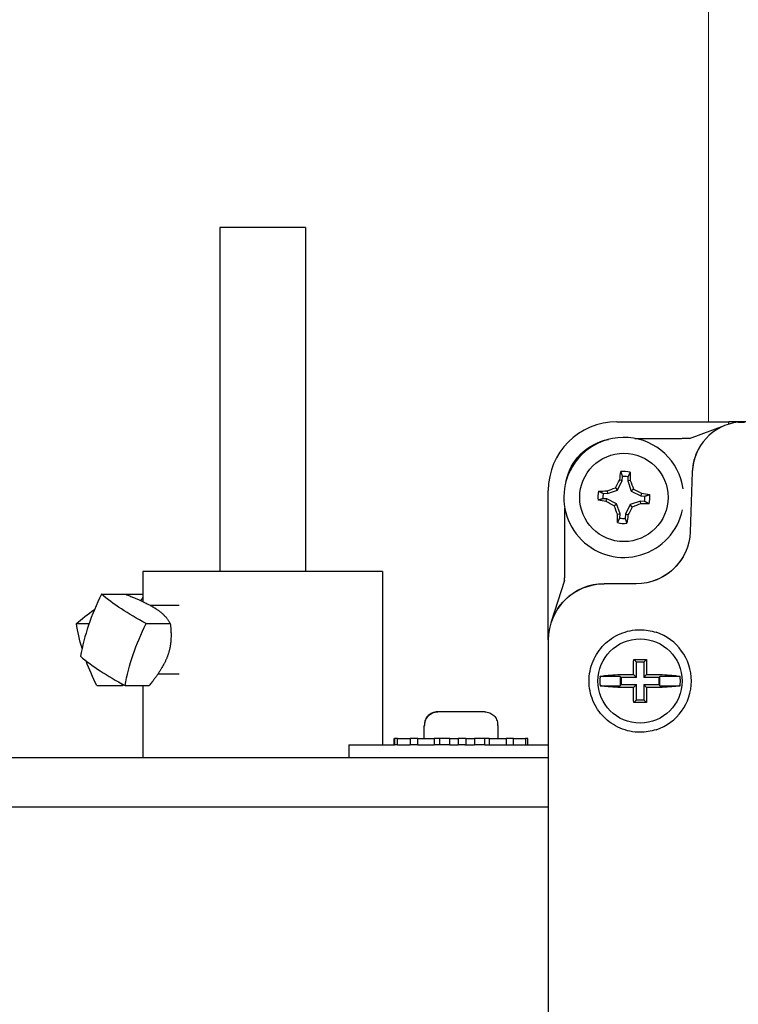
# Model space of a CAD drawing. Extents: x 1 to 669, y 0 to 417.
# Tile 65 of 256: x 110.93 to 113.55, y 267.82 to 271.41. Entities that reach past the tile are written whole.
import ezdxf

# ---------------------------------------------------------------- set-up
doc = ezdxf.new("R2010")
doc.units = 0
doc.header["$LTSCALE"] = 12
doc.header["$MEASUREMENT"] = 0
doc.layers.get('0').update_dxf_attribs({"linetype": 'CONTINUOUS'})
doc.layers.add('X', color=1, linetype='CONTINUOUS')

# ---------------------------------------------------------------- blocks, each defined once
blk = doc.blocks.new('GASTRAIN')
at = {"layer": 'X', "lineweight": 0}
blk.add_line((84.1737, 286.24), (84.1737, 283.5596), dxfattribs=at)

msp = doc.modelspace()

# ---------------------------------------------------------------- linework, layer by layer
at = {"layer": 'X'}
for p, q in [((111.712, 270.65126), (111.66434, 270.65126)), ((111.66434, 270.65126), (111.66434, 269.39756)), ((111.97684, 270.65126), (111.712, 270.65126)), ((111.97684, 270.65126), (111.97684, 269.39756)), ((113.11194, 269.94278), (113.52054, 269.94278)), ((113.3765, 269.88222), (113.50493, 269.92897)), ((113.57433, 269.94282), (113.52054, 269.94282)), ((113.52054, 269.93451), (113.52054, 269.94282)), ((114.12178, 269.94278), (113.55485, 269.94278)), ((113.55485, 269.94278), (113.55485, 269.94161)), ((113.17733, 269.88229), (113.32572, 269.88229)), ((113.13174, 269.72873), (113.13274, 269.74374)), ((113.15246, 269.74242), (113.15146, 269.72741)), ((113.38707, 269.76047), (113.37944, 269.54215)), ((113.38708, 269.76078), (113.38707, 269.76047)), ((113.1069, 269.70222), (113.11439, 269.69365)), ((113.11439, 269.69365), (113.13174, 269.72873)), ((113.12249, 269.73122), (113.13174, 269.72873)), ((113.16096, 269.72865), (113.15146, 269.72741)), ((113.15146, 269.72741), (113.16399, 269.69034)), ((112.86194, 269.14758), (112.86194, 269.69278)), ((113.06231, 269.68212), (113.07731, 269.68112)), ((113.07607, 269.69063), (113.07731, 269.68112)), ((113.07731, 269.68112), (113.11439, 269.69365)), ((113.17255, 269.69783), (113.16399, 269.69034)), ((113.16399, 269.69034), (113.19906, 269.67298)), ((113.20156, 269.68224), (113.19906, 269.67298)), ((113.19906, 269.67298), (113.21407, 269.67198)), ((112.92243, 269.41695), (112.92243, 269.62739)), ((113.07599, 269.66141), (113.06099, 269.66241)), ((113.0735, 269.65215), (113.07599, 269.66141)), ((113.11107, 269.64405), (113.07599, 269.66141)), ((113.10251, 269.63656), (113.11107, 269.64405)), ((113.1236, 269.60698), (113.11107, 269.64405)), ((113.16067, 269.64074), (113.14332, 269.60566)), ((113.19774, 269.65327), (113.16067, 269.64074)), ((113.16816, 269.63217), (113.16067, 269.64074)), ((113.19898, 269.64376), (113.19774, 269.65327)), ((113.21275, 269.65226), (113.19774, 269.65327)), ((113.1141, 269.60574), (113.1236, 269.60698)), ((113.1226, 269.59197), (113.1236, 269.60698)), ((113.14332, 269.60566), (113.14231, 269.59065)), ((113.15257, 269.60317), (113.14332, 269.60566)), ((112.25809, 269.39756), (111.38309, 269.39756)), ((111.38309, 269.39756), (111.38309, 269.28742)), ((112.25809, 269.39756), (112.25809, 268.76536)), ((112.87313, 269.21436), (112.92225, 269.36525)), ((113.06659, 269.35223), (113.06577, 269.35223)), ((113.18278, 269.35223), (113.06659, 269.35223)), ((111.23304, 269.31398), (111.32117, 269.31398)), ((111.32117, 269.31398), (111.38309, 269.31398)), ((111.51655, 269.27256), (111.41259, 269.27256)), ((111.14134, 269.20717), (111.18774, 269.20717)), ((111.39558, 269.20717), (111.48371, 269.20717)), ((112.86194, 269.14758), (112.86194, 265.46155)), ((113.17335, 269.07626), (113.18331, 269.0663)), ((113.20986, 269.0663), (113.18331, 269.0663)), ((113.18331, 269.01118), (113.18331, 269.0663)), ((113.20986, 269.0663), (113.21982, 269.07626)), ((113.20986, 269.0663), (113.20986, 269.01118)), ((111.51655, 269.02256), (111.43778, 269.02256)), ((113.14678, 269.02153), (113.17296, 269.02153)), ((113.17296, 269.02153), (113.17296, 269.0477)), ((113.17296, 269.02153), (113.18331, 269.01118)), ((113.20986, 269.01118), (113.22021, 269.02153)), ((113.22021, 269.0477), (113.22021, 269.02153)), ((113.22021, 269.02153), (113.24638, 269.02153)), ((113.12446, 269.0149), (113.05063, 269.0149)), ((113.12819, 269.01118), (113.12446, 269.0149)), ((113.12446, 269.0149), (113.12446, 268.9809)), ((113.12446, 268.9809), (113.12819, 268.98463)), ((113.18331, 269.01118), (113.12819, 269.01118)), ((113.12819, 269.01118), (113.12819, 268.98463)), ((113.12819, 268.98463), (113.18331, 268.98463)), ((113.18331, 268.98463), (113.17296, 268.97428)), ((113.18331, 268.92951), (113.18331, 268.98463)), ((113.26498, 269.01118), (113.20986, 269.01118)), ((113.20986, 268.98463), (113.20986, 268.92951)), ((113.22021, 268.97428), (113.20986, 268.98463)), ((113.20986, 268.98463), (113.26498, 268.98463)), ((113.2687, 269.0149), (113.26498, 269.01118)), ((113.26498, 269.01118), (113.26498, 268.98463)), ((113.26498, 268.98463), (113.2687, 268.9809)), ((113.2687, 268.9809), (113.2687, 269.0149)), ((113.34254, 269.0149), (113.2687, 269.0149)), ((111.21556, 268.98114), (111.30676, 268.98114)), ((111.31878, 268.98114), (111.40691, 268.98114)), ((111.38309, 268.98114), (111.38309, 268.71756)), ((113.05063, 268.9809), (113.12446, 268.9809)), ((113.17296, 268.97428), (113.14678, 268.97428)), ((113.17296, 268.9481), (113.17296, 268.97428)), ((113.22021, 268.97428), (113.22021, 268.9481)), ((113.24638, 268.97428), (113.22021, 268.97428)), ((113.2687, 268.9809), (113.34254, 268.9809)), ((113.18331, 268.92951), (113.17335, 268.91955)), ((113.18331, 268.92951), (113.20986, 268.92951)), ((113.21982, 268.91955), (113.20986, 268.92951)), ((112.45867, 268.88536), (112.45785, 268.88536)), ((112.63005, 268.88536), (112.45867, 268.88536)), ((112.41071, 268.83936), (112.41071, 268.83536)), ((112.41153, 268.83536), (112.41153, 268.83936)), ((112.67719, 268.83936), (112.67719, 268.83536)), ((112.40895, 268.83536), (112.40897, 268.83536)), ((112.40895, 268.78836), (112.40895, 268.83536)), ((112.40897, 268.83536), (112.41153, 268.83536)), ((112.67719, 268.83536), (112.67895, 268.83536)), ((112.67895, 268.78836), (112.67895, 268.83536)), ((112.29989, 268.76536), (112.29989, 268.78836)), ((112.29989, 268.78836), (112.30143, 268.78836)), ((112.31202, 268.78836), (112.30143, 268.78836)), ((112.30143, 268.78836), (112.30143, 268.76536)), ((112.31202, 268.76536), (112.31202, 268.78836)), ((112.31202, 268.78836), (112.35864, 268.78836)), ((112.3863, 268.78836), (112.35864, 268.78836)), ((112.35864, 268.78836), (112.35864, 268.76536)), ((112.3863, 268.76536), (112.3863, 268.78836)), ((112.3863, 268.78836), (112.44636, 268.78836)), ((112.4655, 268.78836), (112.44636, 268.78836)), ((112.44636, 268.78836), (112.44636, 268.76536)), ((112.50282, 268.78836), (112.4655, 268.78836)), ((112.4655, 268.78836), (112.4655, 268.76536)), ((112.50282, 268.76536), (112.50282, 268.78836)), ((112.50282, 268.78836), (112.53309, 268.78836)), ((112.56081, 268.78836), (112.53309, 268.78836)), ((112.53309, 268.78836), (112.53309, 268.76536)), ((112.56081, 268.78836), (112.59338, 268.78836)), ((112.56081, 268.78836), (112.56081, 268.76536)), ((112.63036, 268.78836), (112.59338, 268.78836)), ((112.59338, 268.78836), (112.59338, 268.76536)), ((112.63036, 268.76536), (112.63036, 268.78836)), ((112.6465, 268.78836), (112.63036, 268.78836)), ((112.6465, 268.78836), (112.70802, 268.78836)), ((112.6465, 268.78836), (112.6465, 268.76536)), ((112.73474, 268.78836), (112.70802, 268.78836)), ((112.70802, 268.78836), (112.70802, 268.76536)), ((112.73474, 268.76536), (112.73474, 268.78836)), ((112.73474, 268.78836), (112.77869, 268.78836)), ((112.788, 268.78836), (112.77869, 268.78836)), ((112.77869, 268.78836), (112.77869, 268.76536)), ((112.788, 268.76536), (112.788, 268.78836)), ((112.13449, 268.76536), (112.29989, 268.76536)), ((112.13449, 268.76536), (112.13449, 268.71756)), ((112.29989, 268.76536), (112.30143, 268.76536)), ((112.31202, 268.76536), (112.30143, 268.76536)), ((112.31202, 268.76536), (112.35864, 268.76536)), ((112.3863, 268.76536), (112.35864, 268.76536)), ((112.3863, 268.76536), (112.44636, 268.76536)), ((112.4655, 268.76536), (112.44636, 268.76536)), ((112.50282, 268.76536), (112.4655, 268.76536)), ((112.50282, 268.76536), (112.53309, 268.76536)), ((112.55788, 268.76536), (112.53309, 268.76536)), ((112.55788, 268.76536), (112.56271, 268.76536)), ((112.56271, 268.76536), (112.59338, 268.76536)), ((112.63036, 268.76536), (112.59338, 268.76536)), ((112.63036, 268.76536), (112.86194, 268.76536)), ((112.86194, 268.71756), (107.69609, 268.71756)), ((112.86194, 268.53826), (105.45309, 268.53826))]:
    msp.add_line(p, q, dxfattribs=at)
for centre, radius in [((113.13753, 269.66719), 0.161), ((113.19658, 268.9979), 0.15354)]:
    msp.add_circle(centre, radius, dxfattribs=at)
for centre, radius, start, end in [((113.11194, 269.69278), 0.25, 90, 180), ((113.13753, 269.66719), 0.21875, 8.05558, 163.76718), ((113.13753, 269.66719), 0.0948, 76.01264, 96.33837), ((113.13753, 269.66719), 0.07669, 78.77392, 93.57708), ((113.13753, 269.66719), 0.21875, 163.76718, 347.94442), ((113.13753, 269.66719), 0.0948, 166.01264, 186.33837), ((113.13753, 269.66719), 0.07669, 168.77392, 183.57708), ((113.13753, 269.66719), 0.07669, 348.77392, 3.57708), ((113.13753, 269.66719), 0.0948, 346.01264, 6.33837), ((113.13753, 269.66719), 0.07669, 258.77392, 273.57708), ((113.13753, 269.66719), 0.0948, 256.01264, 276.33837), ((113.19658, 268.9979), 0.18701, 0, 71.59152), ((113.19658, 268.9979), 0.14694, 173.35605, 186.64395), ((113.19658, 268.9979), 0.18701, 288.40848, 0), ((113.19658, 268.9979), 0.14694, 360, 6.64395), ((113.19658, 268.9979), 0.14694, 353.35605, 360)]:
    msp.add_arc(centre, radius, start, end, dxfattribs=at)
for centre, major_axis, ratio, start_param, end_param in [((113.57599, 269.75374), (0.13136, -0.13603), 0.9993381, 2.4853686, 3.9092067), ((113.576, 269.75464), (-0.18493, -0.03939), 0.9948313, -0.6859771, -0.2435833), ((113.06673, 269.14744), (-0.14486, 0.14486), 0.999315, -0.7850555, 0.7850555), ((111.60762, 269.20096), (-0.33349, -0.5075), 0.6283242, -1.3865548, -0.9719113), ((111.65048, 269.03454), (0.57499, -0.19536), 0.2968927, -2.4962679, -2.0816243)]:
    msp.add_ellipse(centre, major_axis=major_axis, ratio=ratio, start_param=start_param, end_param=end_param, dxfattribs=at)
at = {"layer": 'X', "extrusion": (2.22628e-16, -2.95823e-31, -1)}
msp.add_ellipse((113.1194, 269.68532), major_axis=(0.13936, -0.13936), ratio=0.9987828, start_param=2.5484679, end_param=3.7347114, dxfattribs=at)
at = {"layer": 'X', "extrusion": (7.95144e-17, 3.08313e-17, -1)}
for centre, major_axis in [((113.14757, 269.66652), (0.01203, 0.17991)), ((113.12749, 269.66787), (-0.01203, -0.17991))]:
    msp.add_ellipse(centre, major_axis=major_axis, ratio=0.1736482, start_param=-1.2145844, end_param=-1.0268805, dxfattribs=at)
at = {"layer": 'X', "extrusion": (0, 0, -1)}
for centre, major_axis in [((113.12749, 269.66787), (-0.01203, -0.17991)), ((113.14757, 269.66652), (0.01203, 0.17991))]:
    msp.add_ellipse(centre, major_axis=major_axis, ratio=0.1736482, start_param=-2.1147121, end_param=-1.9270083, dxfattribs=at)
at = {"layer": 'X', "extrusion": (7.51023e-17, 3.54767e-16, -1)}
for centre, major_axis in [((113.13373, 269.67842), (0.17072, 0.0577)), ((113.14132, 269.65597), (-0.17072, -0.0577))]:
    msp.add_ellipse(centre, major_axis=major_axis, ratio=0.1736482, start_param=-1.8560885, end_param=-1.6697683, dxfattribs=at)
at = {"layer": 'X', "extrusion": (9.15473e-17, 6.15832e-17, -1)}
msp.add_ellipse((113.12693, 269.67244), major_axis=(0.07991, 0.16152), ratio=0.1737524, start_param=-1.4718201, end_param=-1.2855012, dxfattribs=at)
at = {"layer": 'X', "extrusion": (1.41836e-16, -3.0067e-17, -1)}
msp.add_ellipse((113.14874, 269.67098), major_axis=(0.0577, -0.17072), ratio=0.1737519, start_param=-1.8560914, end_param=-1.6697726, dxfattribs=at)
at = {"layer": 'X', "extrusion": (1.90904e-16, -3.13222e-16, -1)}
for centre, major_axis in [((113.13686, 269.65715), (0.17991, -0.01203)), ((113.1382, 269.67724), (-0.17991, 0.01203))]:
    msp.add_ellipse(centre, major_axis=major_axis, ratio=0.1736482, start_param=-2.1147121, end_param=-1.9270083, dxfattribs=at)
at = {"layer": 'X', "extrusion": (1.23137e-16, -1.83153e-16, -1)}
for centre, major_axis in [((113.14278, 269.67781), (0.16152, -0.07991)), ((113.13227, 269.65657), (-0.16152, 0.07991))]:
    msp.add_ellipse(centre, major_axis=major_axis, ratio=0.1736482, start_param=-1.4718244, end_param=-1.2855042, dxfattribs=at)
at = {"layer": 'X', "extrusion": (2.6313e-16, 4.27787e-16, -1)}
for centre, major_axis in [((113.13686, 269.65715), (0.17991, -0.01203)), ((113.1382, 269.67724), (-0.17991, 0.01203))]:
    msp.add_ellipse(centre, major_axis=major_axis, ratio=0.1736482, start_param=-1.2145844, end_param=-1.0268805, dxfattribs=at)
at = {"layer": 'X', "extrusion": (1.41834e-16, -3.00676e-17, -1)}
msp.add_ellipse((113.12632, 269.66341), major_axis=(-0.0577, 0.17072), ratio=0.173754, start_param=-1.8560915, end_param=-1.6697726, dxfattribs=at)
at = {"layer": 'X', "extrusion": (9.15471e-17, 6.15834e-17, -1)}
msp.add_ellipse((113.14813, 269.66195), major_axis=(-0.07991, -0.16152), ratio=0.1737535, start_param=-1.47182, end_param=-1.2855012, dxfattribs=at)
at = {"layer": 'X', "extrusion": (2.22628e-16, -9.86076e-31, -1)}
msp.add_ellipse((113.18265, 269.54915), major_axis=(0.13683, -0.1417), ratio=0.9993381, start_param=-0.767614, end_param=0.767614, dxfattribs=at)
at = {"layer": 'X', "extrusion": (2.22628e-16, 4.85642e-30, -1)}
msp.add_ellipse((113.18286, 269.54894), major_axis=(0.14152, 0.13666), ratio=0.999707, start_param=1.0249269, end_param=2.1166657, dxfattribs=at)
at = {"layer": 'X', "extrusion": (2.22628e-16, -7.82698e-31, -1)}
msp.add_ellipse((113.06527, 269.14786), major_axis=(-0.04541, -0.19933), ratio=0.9943396, start_param=1.8901414, end_param=2.9188066, dxfattribs=at)
at = {"layer": 'X', "extrusion": (3.11596e-16, 1.43503e-16, -1)}
msp.add_ellipse((111.72729, 269.26058), major_axis=(-0.57499, 0.19536), ratio=0.2968927, start_param=-1.0599683, end_param=-0.6453248, dxfattribs=at)
at = {"layer": 'X', "extrusion": (2.22636e-16, -2.99655e-17, -1)}
msp.add_ellipse((111.6472, 269.26058), major_axis=(0.57696, 0.18945), ratio=0.3072036, start_param=-2.5302289, end_param=-2.330958, dxfattribs=at)
at = {"layer": 'X', "extrusion": (2.51399e-16, 2.36745e-17, -1)}
msp.add_ellipse((111.60577, 269.09415), major_axis=(-0.34145, 0.50218), ratio=0.6501456, start_param=-1.1131635, end_param=-0.947243, dxfattribs=at)
at = {"layer": 'X', "extrusion": (2.57444e-16, -4.58507e-17, -1)}
msp.add_ellipse((111.77015, 269.09415), major_axis=(0.33349, 0.5075), ratio=0.6283242, start_param=-2.1696814, end_param=-1.7550379, dxfattribs=at)
at = {"layer": 'X', "extrusion": (2.74971e-16, 3.29761e-17, -1)}
msp.add_ellipse((111.60577, 269.09415), major_axis=(-0.34145, 0.50218), ratio=0.6501456, start_param=-1.3618866, end_param=-1.1965897, dxfattribs=at)
at = {"layer": 'X'}
for points in [[(113.55485, 269.94161), (113.5612, 269.94171), (113.56877, 269.94166), (113.57748, 269.94112)], [(113.17296, 269.0477), (113.17296, 269.05671), (113.1731, 269.06684), (113.17335, 269.07626)], [(113.21982, 269.07626), (113.22007, 269.06684), (113.22021, 269.05671), (113.22021, 269.0477)], [(113.17335, 268.91955), (113.1731, 268.92897), (113.17296, 268.93909), (113.17296, 268.9481)], [(113.22021, 268.9481), (113.22021, 268.93909), (113.22007, 268.92897), (113.21982, 268.91955)]]:
    msp.add_open_spline(points, degree=3, dxfattribs=at)
for points, knots in [([(113.32572, 269.88229), (113.3286, 269.88229), (113.33158, 269.8823), (113.33469, 269.88232), (113.33741, 269.88234), (113.34022, 269.88237), (113.34309, 269.88241), (113.3435, 269.88241), (113.34396, 269.88242), (113.34433, 269.88242), (113.34948, 269.8825), (113.35402, 269.88259), (113.35814, 269.88271), (113.35873, 269.88272), (113.35935, 269.88274), (113.35988, 269.88275), (113.36086, 269.88278), (113.36184, 269.88281), (113.36284, 269.88284), (113.3661, 269.88294), (113.36944, 269.88306), (113.37288, 269.8832), (113.37314, 269.88321), (113.37318, 269.88321), (113.37329, 269.88321), (113.3736, 269.88323), (113.3741, 269.88326), (113.37478, 269.8833), (113.3749, 269.88331), (113.37507, 269.88332), (113.37517, 269.88333), (113.37525, 269.88334), (113.37534, 269.88334), (113.37543, 269.88335), (113.37606, 269.88339), (113.37675, 269.88342), (113.37748, 269.88345), (113.3776, 269.88345), (113.37777, 269.88346), (113.37784, 269.88346), (113.37829, 269.88348), (113.37905, 269.8835), (113.38009, 269.88353)], [0.00006057, 0.00006057, 0.00006057, 0.00006057, 0.125, 0.125, 0.125, 0.234375, 0.234375, 0.234375, 0.25, 0.25, 0.25, 0.46875, 0.46875, 0.46875, 0.5, 0.5, 0.5, 0.55763848, 0.55763848, 0.55763848, 0.74609375, 0.74609375, 0.74609375, 0.76074219, 0.76074219, 0.76074219, 0.8046875, 0.8046875, 0.8046875, 0.8125, 0.8125, 0.8125, 0.81937176, 0.81937176, 0.81937176, 0.8671875, 0.8671875, 0.8671875, 0.875, 0.875, 0.875, 0.92374914, 0.92374914, 0.92374914, 0.92374914]), ([(112.9212, 269.36205), (112.92125, 269.36303), (112.92129, 269.36393), (112.92132, 269.36475), (112.92137, 269.36572), (112.9214, 269.36658), (112.92144, 269.36735), (112.92147, 269.36809), (112.92149, 269.36874), (112.92151, 269.3693), (112.92152, 269.36957), (112.92155, 269.37033), (112.92158, 269.37089), (112.92162, 269.37214), (112.92166, 269.37331), (112.9217, 269.3744), (112.92172, 269.3749), (112.92173, 269.37533), (112.92175, 269.37585), (112.9218, 269.37737), (112.92186, 269.37897), (112.92191, 269.38067), (112.92193, 269.38133), (112.92195, 269.38195), (112.92197, 269.38268), (112.92208, 269.38664), (112.92217, 269.39069), (112.92224, 269.39486), (112.92227, 269.39625), (112.92229, 269.39759), (112.92231, 269.39906), (112.92239, 269.40496), (112.92243, 269.41092), (112.92243, 269.41695)], [0.07241602, 0.07241602, 0.07241602, 0.07241602, 0.125, 0.125, 0.125, 0.18650269, 0.18650269, 0.18650269, 0.24609375, 0.24609375, 0.24609375, 0.27605021, 0.27605021, 0.27605021, 0.34375, 0.34375, 0.34375, 0.375, 0.375, 0.375, 0.46534975, 0.46534975, 0.46534975, 0.5, 0.5, 0.5, 0.6875, 0.6875, 0.6875, 0.75, 0.75, 0.75, 1, 1, 1, 1]), ([(113.25564, 268.82046), (113.23619, 268.81406), (113.21582, 268.81092), (113.17244, 268.81101), (113.14712, 268.81604), (113.10113, 268.83565), (113.08042, 268.85021), (113.04819, 268.88314), (113.03422, 268.9037), (113.01548, 268.9492), (113.01072, 268.97418), (113.01072, 268.9979), (113.01072, 269.02181), (113.01555, 269.04696), (113.03455, 269.09272), (113.0487, 269.11337), (113.08111, 269.14612), (113.10173, 269.16049), (113.14747, 269.17984), (113.17262, 269.1848), (113.21583, 269.18489), (113.23619, 269.18175), (113.25564, 269.17534)], [2.0212549, 2.0212549, 2.0212549, 2.0212549, 2.1689068, 2.1689068, 2.3542452, 2.3542452, 2.5395836, 2.5395836, 2.7203553, 2.7203553, 2.9011271, 2.9011271, 2.9011271, 3.0832747, 3.0832747, 3.2654223, 3.2654223, 3.4493893, 3.4493893, 3.6333563, 3.6333563, 3.781055, 3.781055, 3.781055, 3.781055]), ([(113.17335, 269.07626), (113.1813, 269.07632), (113.18913, 269.07635), (113.19658, 269.07635), (113.20404, 269.07635), (113.21187, 269.07632), (113.21982, 269.07626)], [1.76885167, 1.76885167, 1.76885167, 1.76885167, 1.82563115, 1.82563115, 1.82563115, 1.88241063, 1.88241063, 1.88241063, 1.88241063]), ([(113.05063, 269.0149), (113.05093, 269.01498), (113.05123, 269.01506), (113.05638, 269.01632), (113.06475, 269.0176), (113.08241, 269.01939), (113.09481, 269.02024), (113.11833, 269.02123), (113.13373, 269.02153), (113.14678, 269.02153)], [1.60494954, 1.60494954, 1.60494954, 1.60494954, 1.61093993, 1.61093993, 1.70490259, 1.70490259, 1.79880938, 1.79880938, 1.8982544, 1.8982544, 1.8982544, 1.8982544]), ([(113.24638, 269.02153), (113.25943, 269.02153), (113.27484, 269.02123), (113.29836, 269.02024), (113.31076, 269.01939), (113.32842, 269.0176), (113.33679, 269.01632), (113.34194, 269.01506), (113.34224, 269.01498), (113.34254, 269.0149)], [0.11950741, 0.11950741, 0.11950741, 0.11950741, 0.21895243, 0.21895243, 0.31285921, 0.31285921, 0.40682188, 0.40682188, 0.41281227, 0.41281227, 0.41281227, 0.41281227]), ([(113.14678, 268.97428), (113.13363, 268.97428), (113.1181, 268.97458), (113.09442, 268.97559), (113.08196, 268.97645), (113.06442, 268.97826), (113.05617, 268.97952), (113.05115, 268.98077), (113.05089, 268.98083), (113.05063, 268.9809)], [0.11950741, 0.11950741, 0.11950741, 0.11950741, 0.21975515, 0.21975515, 0.31442226, 0.31442226, 0.4075947, 0.4075947, 0.4127902, 0.4127902, 0.4127902, 0.4127902]), ([(113.34254, 268.9809), (113.34228, 268.98083), (113.34202, 268.98077), (113.33699, 268.97952), (113.32875, 268.97826), (113.31121, 268.97645), (113.29875, 268.97559), (113.27507, 268.97458), (113.25954, 268.97428), (113.24638, 268.97428)], [1.60497186, 1.60497186, 1.60497186, 1.60497186, 1.61016736, 1.61016736, 1.7033398, 1.7033398, 1.79800691, 1.79800691, 1.89825465, 1.89825465, 1.89825465, 1.89825465]), ([(113.21982, 268.91955), (113.21187, 268.91948), (113.20404, 268.91946), (113.19658, 268.91946), (113.18913, 268.91946), (113.1813, 268.91948), (113.17335, 268.91955)], [1.76885167, 1.76885167, 1.76885167, 1.76885167, 1.82563115, 1.82563115, 1.82563115, 1.88241063, 1.88241063, 1.88241063, 1.88241063]), ([(112.45785, 268.88536), (112.45193, 268.88536), (112.44496, 268.88401), (112.43414, 268.87959), (112.42836, 268.87579), (112.42022, 268.86773), (112.4164, 268.86208), (112.41204, 268.85163), (112.41071, 268.845), (112.41071, 268.83936)], [0.53468097, 0.53468097, 0.53468097, 0.53468097, 0.57977103, 0.57977103, 0.62373144, 0.62373144, 0.66704696, 0.66704696, 0.7100086, 0.7100086, 0.7100086, 0.7100086]), ([(112.41153, 268.83936), (112.41153, 268.845), (112.41286, 268.85163), (112.41722, 268.86208), (112.42104, 268.86773), (112.42918, 268.87579), (112.43496, 268.87959), (112.44578, 268.88401), (112.45275, 268.88536), (112.45867, 268.88536)], [0, 0, 0, 0, 0.04296164, 0.04296164, 0.08627715, 0.08627715, 0.13023757, 0.13023757, 0.17532763, 0.17532763, 0.17532763, 0.17532763]), ([(112.63005, 268.88536), (112.63596, 268.88536), (112.64293, 268.88401), (112.65375, 268.87959), (112.65953, 268.87579), (112.66767, 268.86773), (112.67149, 268.86208), (112.67585, 268.85163), (112.67719, 268.845), (112.67719, 268.83936)], [0.53468097, 0.53468097, 0.53468097, 0.53468097, 0.57977103, 0.57977103, 0.62373144, 0.62373144, 0.66704696, 0.66704696, 0.7100086, 0.7100086, 0.7100086, 0.7100086])]:
    msp.add_open_spline(points, degree=3, knots=knots, dxfattribs=at)
for points, weights in [([(113.13274, 269.74374), (113.1302, 269.75172), (113.12706, 269.76141)], [1.02697711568, 1.0312140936, 1.02532334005]), ([(113.16044, 269.75918), (113.15605, 269.75), (113.15246, 269.74242)], [1.02532334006, 1.0312140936, 1.02697711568]), ([(113.04554, 269.69011), (113.05473, 269.68571), (113.06231, 269.68212)], [1.02532334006, 1.03121409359, 1.02697711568]), ([(113.21407, 269.67198), (113.22206, 269.67453), (113.23175, 269.67766)], [1.02697711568, 1.0312140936, 1.02532334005]), ([(113.06099, 269.66241), (113.053, 269.65986), (113.04331, 269.65673)], [1.02697711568, 1.0312140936, 1.02532334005]), ([(113.22952, 269.64428), (113.22033, 269.64868), (113.21275, 269.65226)], [1.02532334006, 1.0312140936, 1.02697711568]), ([(113.11462, 269.57521), (113.11901, 269.58439), (113.1226, 269.59197)], [1.02532334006, 1.03121409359, 1.02697711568]), ([(113.14231, 269.59065), (113.14486, 269.58267), (113.14799, 269.57297)], [1.02697711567, 1.0312140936, 1.02532334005]), ([(111.32117, 269.31398), (111.39897, 269.2827), (111.43263, 269.26058)], [1.70765438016, 2.06132118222, 2.06132118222]), ([(111.38309, 269.3018), (111.37961, 269.29609), (111.37559, 269.29088)], [1.8215227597, 1.8757155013, 1.91766106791]), ([(111.43263, 269.26058), (111.46629, 269.23846), (111.48371, 269.20717)], [2.06132118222, 2.06132118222, 1.70765438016]), ([(111.48371, 269.20717), (111.49141, 269.14097), (111.4755, 269.09415)], [1.70765438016, 2.06132118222, 2.06132118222]), ([(111.4755, 269.09415), (111.45959, 269.04734), (111.40691, 268.98114)], [2.06132118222, 2.06132118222, 1.70765438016]), ([(111.30759, 268.98721), (111.3072, 268.98421), (111.30676, 268.98114)], [1.73456043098, 1.72137349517, 1.70765438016]), ([(111.30676, 268.98114), (111.31024, 268.98255), (111.3136, 268.98393)], [1.70765438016, 1.72098785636, 1.73381865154])]:
    msp.add_rational_spline(points, weights, degree=2, dxfattribs=at)

# ---------------------------------------------------------------- block references
msp.add_blockref('GASTRAIN', (29.27234, -13.61686))

doc.saveas('drawing.dxf')
